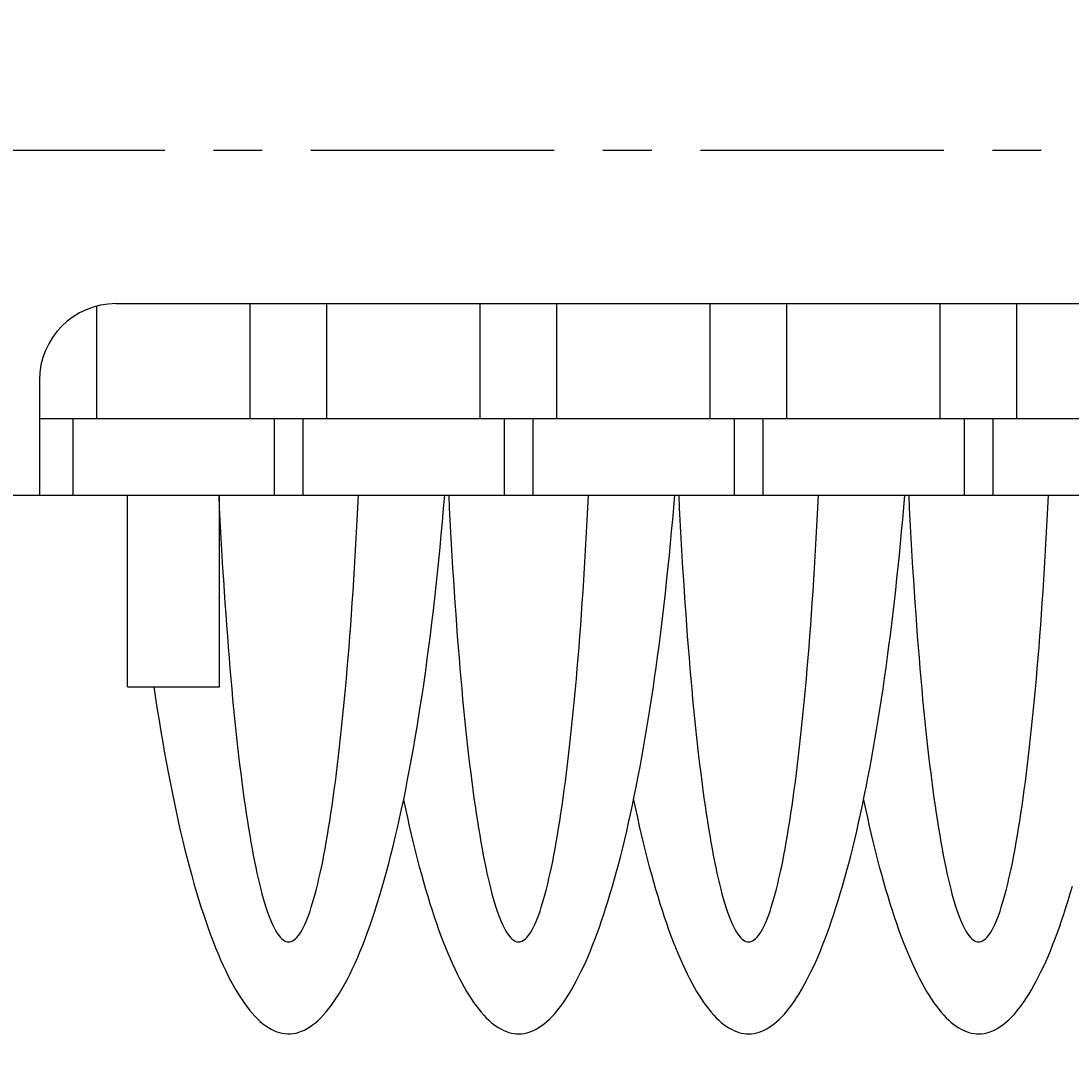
# Model space of a CAD drawing. Extents: x -74 to 312, y 149 to 285.
# Tile 8 of 12: x 113 to 140, y 217 to 244. Entities that reach past the tile are written whole.
import ezdxf

# ---------------------------------------------------------------- set-up
doc = ezdxf.new("R2010")
doc.units = 0
doc.header["$LTSCALE"] = 0.2
doc.linetypes.add('CENTER', pattern=[50.8, 31.75, -6.35, 6.35, -6.35])
doc.layers.get('0').update_dxf_attribs({"linetype": 'CONTINUOUS'})
doc.layers.get('DEFPOINTS').update_dxf_attribs({"linetype": 'CONTINUOUS'})
doc.layers.add('18-0-CON', color=3, linetype='CONTINUOUS')
doc.styles.add('DIMENSION', font='isocp.shx', dxfattribs={"bigfont": 'bigfont.shx'})
doc.dimstyles.get("Standard").update_dxf_attribs({"dimtxt": 0.18, "dimasz": 0.18, "dimexe": 0.18, "dimexo": 0.0625, "dimgap": 0.09, "dimtad": 0, "dimtih": 1, "dimtoh": 1, "dimzin": 0, "dimcen": 0.09, "dimazin": 3, "dimtfac": 1, "dimtofl": 0, "dimtmove": 0, "dimatfit": 3})

# ---------------------------------------------------------------- blocks, each defined once
blk = doc.blocks.new('_OPEN30')
at = {"color": 0, "linetype": 'BYBLOCK'}
for p, q in [((-1, 0.2679), (0, 0)), ((0, 0), (-1, -0.2679)), ((0, 0), (-1, 0))]:
    blk.add_line(p, q, dxfattribs=at)
blk = doc.blocks.new('*U29')
at = {"color": 0, "style": 'DIMENSION'}
blk.add_text('113', height=4.5, dxfattribs=at).set_placement((145.881, 195.5))
blk = doc.blocks.new('*D28')
at = {"color": 0}
for p, q in [((93.299, 243.903), (93.299, 193)), ((206.299, 235.903), (206.299, 193)), ((96.299, 195), (203.299, 195))]:
    blk.add_line(p, q, dxfattribs=at)
at = {"layer": 'DEFPOINTS', "color": 0}
for p in [(93.299, 244.403), (206.299, 236.403), (206.299, 195)]:
    blk.add_point(p, dxfattribs=at)
at = {"color": 0, "xscale": 3, "yscale": 3, "zscale": 3, "rotation": 180}
blk.add_blockref('_OPEN30', (93.299, 195), dxfattribs=at)
at = {"color": 0, "xscale": 3, "yscale": 3, "zscale": 3}
blk.add_blockref('_OPEN30', (206.299, 195), dxfattribs=at)
at = {"layer": '18-0-CON'}
blk.add_blockref('*U29', (0, 0), dxfattribs=at)

msp = doc.modelspace()

# ---------------------------------------------------------------- linework, layer by layer
at = {"color": 0, "linetype": 'CENTER'}
msp.add_line((208.011, 240.403), (92.283, 240.403), dxfattribs=at)
for p, q in [((115.299, 236.403), (149.799, 236.403)), ((118.799, 233.403), (118.799, 236.403)), ((120.799, 233.403), (120.799, 236.403)), ((124.799, 233.403), (124.799, 236.403)), ((126.799, 233.403), (126.799, 236.403)), ((130.799, 233.403), (130.799, 236.403)), ((132.799, 233.403), (132.799, 236.403)), ((136.799, 233.403), (136.799, 236.403)), ((138.799, 233.403), (138.799, 236.403)), ((114.799, 233.403), (114.799, 236.339)), ((113.299, 234.403), (113.299, 231.403)), ((113.299, 233.403), (149.799, 233.403)), ((114.174, 233.403), (114.174, 231.403)), ((119.424, 233.403), (119.424, 231.403)), ((120.174, 233.403), (120.174, 231.403)), ((125.424, 233.403), (125.424, 231.403)), ((126.174, 233.403), (126.174, 231.403)), ((131.424, 233.403), (131.424, 231.403)), ((132.174, 233.403), (132.174, 231.403)), ((137.424, 233.403), (137.424, 231.403)), ((138.174, 233.403), (138.174, 231.403)), ((101.799, 231.403), (149.799, 231.403)), ((115.599, 226.403), (115.599, 231.403)), ((117.999, 226.403), (117.999, 231.403)), ((115.599, 226.403), (117.999, 226.403))]:
    msp.add_line(p, q)
for points in [[(116.284, 226.403, 0), (116.328, 226.106, 0), (116.373, 225.813, 0), (116.419, 225.524, 0), (116.466, 225.239, 0), (116.514, 224.957, 0), (116.563, 224.68, 0), (116.613, 224.408, 0), (116.663, 224.139, 0), (116.715, 223.875, 0), (116.767, 223.615, 0), (116.82, 223.36, 0), (116.874, 223.109, 0), (116.928, 222.862, 0), (116.983, 222.621, 0), (117.039, 222.384, 0), (117.096, 222.152, 0), (117.154, 221.925, 0), (117.212, 221.703, 0), (117.271, 221.485, 0), (117.33, 221.273, 0), (117.391, 221.066, 0), (117.451, 220.864, 0), (117.513, 220.667, 0), (117.575, 220.475, 0), (117.638, 220.289, 0), (117.701, 220.108, 0), (117.765, 219.933, 0), (117.829, 219.762, 0), (117.894, 219.598, 0), (117.959, 219.439, 0), (118.025, 219.285, 0), (118.092, 219.137, 0), (118.159, 218.995, 0), (118.226, 218.859, 0), (118.293, 218.728, 0), (118.361, 218.603, 0), (118.43, 218.484, 0), (118.499, 218.37, 0), (118.568, 218.263, 0), (118.637, 218.161, 0), (118.707, 218.065, 0), (118.777, 217.975, 0), (118.848, 217.892, 0), (118.918, 217.814, 0), (118.989, 217.742, 0), (119.06, 217.676, 0), (119.131, 217.616, 0), (119.203, 217.563, 0), (119.274, 217.515, 0), (119.346, 217.474, 0), (119.418, 217.438, 0), (119.49, 217.409, 0), (119.562, 217.386, 0), (119.634, 217.369, 0), (119.706, 217.358, 0), (119.778, 217.353, 0), (119.851, 217.354, 0), (119.923, 217.362, 0), (119.995, 217.375, 0), (120.067, 217.395, 0), (120.139, 217.421, 0), (120.211, 217.453, 0), (120.283, 217.491, 0), (120.354, 217.535, 0), (120.426, 217.585, 0), (120.497, 217.641, 0), (120.568, 217.704, 0), (120.639, 217.772, 0), (120.71, 217.846, 0), (120.781, 217.927, 0), (120.851, 218.013, 0), (120.921, 218.105, 0), (120.99, 218.204, 0), (121.06, 218.308, 0), (121.129, 218.418, 0), (121.197, 218.534, 0), (121.266, 218.656, 0), (121.334, 218.783, 0), (121.401, 218.916, 0), (121.468, 219.055, 0), (121.535, 219.2, 0), (121.601, 219.35, 0), (121.667, 219.506, 0), (121.732, 219.667, 0), (121.796, 219.834, 0), (121.861, 220.007, 0), (121.924, 220.185, 0), (121.987, 220.368, 0), (122.05, 220.557, 0), (122.111, 220.75, 0), (122.173, 220.949, 0), (122.233, 221.154, 0), (122.293, 221.363, 0), (122.352, 221.578, 0), (122.411, 221.797, 0), (122.469, 222.021, 0), (122.526, 222.251, 0), (122.583, 222.485, 0), (122.638, 222.724, 0), (122.693, 222.967, 0), (122.748, 223.215, 0), (122.801, 223.468, 0), (122.854, 223.725, 0), (122.905, 223.987, 0), (122.956, 224.253, 0), (123.006, 224.524, 0), (123.056, 224.798, 0), (123.104, 225.077, 0), (123.152, 225.36, 0), (123.198, 225.647, 0), (123.244, 225.938, 0), (123.289, 226.232, 0), (123.333, 226.531, 0), (123.376, 226.833, 0), (123.418, 227.138, 0), (123.459, 227.448, 0), (123.499, 227.76, 0), (123.538, 228.076, 0), (123.576, 228.396, 0), (123.613, 228.718, 0), (123.649, 229.044, 0), (123.684, 229.372, 0), (123.718, 229.704, 0), (123.751, 230.038, 0), (123.783, 230.375, 0), (123.814, 230.715, 0), (123.844, 231.058, 0), (123.873, 231.403, 0)], [(117.977, 231.403, 0), (117.992, 231.079, 0), (118.009, 230.758, 0), (118.025, 230.44, 0), (118.043, 230.125, 0), (118.061, 229.813, 0), (118.079, 229.504, 0), (118.098, 229.199, 0), (118.117, 228.897, 0), (118.137, 228.599, 0), (118.158, 228.305, 0), (118.179, 228.014, 0), (118.201, 227.726, 0), (118.222, 227.443, 0), (118.245, 227.164, 0), (118.268, 226.889, 0), (118.291, 226.617, 0), (118.315, 226.351, 0), (118.34, 226.088, 0), (118.364, 225.83, 0), (118.39, 225.576, 0), (118.415, 225.327, 0), (118.441, 225.082, 0), (118.468, 224.842, 0), (118.495, 224.607, 0), (118.522, 224.377, 0), (118.55, 224.151, 0), (118.578, 223.931, 0), (118.606, 223.716, 0), (118.635, 223.505, 0), (118.664, 223.3, 0), (118.694, 223.1, 0), (118.724, 222.906, 0), (118.754, 222.717, 0), (118.784, 222.533, 0), (118.815, 222.354, 0), (118.846, 222.182, 0), (118.878, 222.014, 0), (118.909, 221.853, 0), (118.941, 221.697, 0), (118.973, 221.547, 0), (119.006, 221.402, 0), (119.039, 221.264, 0), (119.072, 221.131, 0), (119.105, 221.004, 0), (119.138, 220.883, 0), (119.172, 220.768, 0), (119.206, 220.659, 0), (119.239, 220.556, 0), (119.274, 220.46, 0), (119.308, 220.369, 0), (119.342, 220.284, 0), (119.377, 220.206, 0), (119.412, 220.134, 0), (119.447, 220.068, 0), (119.481, 220.008, 0), (119.516, 219.955, 0), (119.552, 219.907, 0), (119.587, 219.866, 0), (119.622, 219.832, 0), (119.657, 219.803, 0), (119.693, 219.781, 0), (119.728, 219.765, 0), (119.764, 219.756, 0), (119.799, 219.753, 0), (119.834, 219.756, 0), (119.87, 219.765, 0), (119.905, 219.781, 0), (119.941, 219.803, 0), (119.976, 219.832, 0), (120.011, 219.866, 0), (120.046, 219.907, 0), (120.082, 219.955, 0), (120.117, 220.008, 0), (120.152, 220.068, 0), (120.186, 220.134, 0), (120.221, 220.206, 0), (120.256, 220.284, 0), (120.29, 220.369, 0), (120.324, 220.46, 0), (120.359, 220.556, 0), (120.392, 220.659, 0), (120.426, 220.768, 0), (120.46, 220.883, 0), (120.493, 221.004, 0), (120.526, 221.131, 0), (120.559, 221.264, 0), (120.592, 221.402, 0), (120.625, 221.547, 0), (120.657, 221.697, 0), (120.689, 221.853, 0), (120.72, 222.014, 0), (120.752, 222.182, 0), (120.783, 222.354, 0), (120.814, 222.533, 0), (120.844, 222.717, 0), (120.874, 222.906, 0), (120.904, 223.1, 0), (120.934, 223.3, 0), (120.963, 223.505, 0), (120.992, 223.716, 0), (121.02, 223.931, 0), (121.048, 224.151, 0), (121.076, 224.377, 0), (121.103, 224.607, 0), (121.13, 224.842, 0), (121.157, 225.082, 0), (121.183, 225.327, 0), (121.208, 225.576, 0), (121.234, 225.83, 0), (121.258, 226.088, 0), (121.283, 226.351, 0), (121.307, 226.617, 0), (121.33, 226.889, 0), (121.353, 227.164, 0), (121.376, 227.443, 0), (121.398, 227.726, 0), (121.419, 228.014, 0), (121.44, 228.305, 0), (121.461, 228.599, 0), (121.481, 228.897, 0), (121.5, 229.199, 0), (121.519, 229.504, 0), (121.537, 229.813, 0), (121.555, 230.125, 0), (121.573, 230.44, 0), (121.589, 230.758, 0), (121.606, 231.079, 0), (121.621, 231.403, 0)], [(122.799, 223.459, 0), (122.848, 223.227, 0), (122.898, 222.999, 0), (122.948, 222.775, 0), (122.999, 222.555, 0), (123.05, 222.339, 0), (123.103, 222.126, 0), (123.155, 221.918, 0), (123.209, 221.714, 0), (123.263, 221.515, 0), (123.317, 221.319, 0), (123.372, 221.128, 0), (123.428, 220.941, 0), (123.484, 220.758, 0), (123.541, 220.58, 0), (123.598, 220.407, 0), (123.656, 220.237, 0), (123.714, 220.073, 0), (123.772, 219.912, 0), (123.831, 219.757, 0), (123.891, 219.606, 0), (123.951, 219.459, 0), (124.011, 219.318, 0), (124.072, 219.181, 0), (124.133, 219.049, 0), (124.195, 218.921, 0), (124.256, 218.799, 0), (124.319, 218.681, 0), (124.381, 218.568, 0), (124.444, 218.46, 0), (124.507, 218.357, 0), (124.571, 218.258, 0), (124.634, 218.165, 0), (124.698, 218.077, 0), (124.763, 217.994, 0), (124.827, 217.915, 0), (124.892, 217.842, 0), (124.957, 217.774, 0), (125.022, 217.711, 0), (125.087, 217.653, 0), (125.152, 217.6, 0), (125.218, 217.552, 0), (125.284, 217.509, 0), (125.349, 217.472, 0), (125.415, 217.439, 0), (125.481, 217.412, 0), (125.547, 217.39, 0), (125.613, 217.373, 0), (125.68, 217.361, 0), (125.746, 217.354, 0), (125.812, 217.353, 0), (125.878, 217.356, 0), (125.944, 217.365, 0), (126.01, 217.379, 0), (126.076, 217.398, 0), (126.142, 217.422, 0), (126.208, 217.451, 0), (126.274, 217.486, 0), (126.34, 217.525, 0), (126.406, 217.57, 0), (126.471, 217.62, 0), (126.537, 217.675, 0), (126.602, 217.735, 0), (126.667, 217.8, 0), (126.732, 217.87, 0), (126.796, 217.945, 0), (126.86, 218.026, 0), (126.925, 218.111, 0), (126.988, 218.201, 0), (127.052, 218.296, 0), (127.115, 218.396, 0), (127.178, 218.501, 0), (127.241, 218.611, 0), (127.304, 218.726, 0), (127.366, 218.846, 0), (127.427, 218.97, 0), (127.489, 219.099, 0), (127.55, 219.234, 0), (127.61, 219.372, 0), (127.671, 219.516, 0), (127.73, 219.664, 0), (127.79, 219.817, 0), (127.849, 219.974, 0), (127.907, 220.136, 0), (127.965, 220.303, 0), (128.022, 220.474, 0), (128.079, 220.649, 0), (128.136, 220.829, 0), (128.192, 221.013, 0), (128.247, 221.202, 0), (128.302, 221.395, 0), (128.356, 221.592, 0), (128.41, 221.793, 0), (128.463, 221.999, 0), (128.516, 222.209, 0), (128.568, 222.422, 0), (128.619, 222.64, 0), (128.67, 222.862, 0), (128.72, 223.087, 0), (128.769, 223.317, 0), (128.818, 223.55, 0), (128.866, 223.787, 0), (128.913, 224.028, 0), (128.96, 224.273, 0), (129.006, 224.521, 0), (129.051, 224.772, 0), (129.096, 225.028, 0), (129.139, 225.286, 0), (129.183, 225.548, 0), (129.225, 225.813, 0), (129.266, 226.082, 0), (129.307, 226.354, 0), (129.347, 226.629, 0), (129.386, 226.907, 0), (129.424, 227.188, 0), (129.462, 227.472, 0), (129.499, 227.758, 0), (129.535, 228.048, 0), (129.57, 228.341, 0), (129.604, 228.636, 0), (129.637, 228.934, 0), (129.67, 229.234, 0), (129.701, 229.537, 0), (129.732, 229.842, 0), (129.762, 230.15, 0), (129.791, 230.46, 0), (129.819, 230.772, 0), (129.846, 231.086, 0), (129.873, 231.403, 0)], [(123.977, 231.403, 0), (123.992, 231.079, 0), (124.009, 230.758, 0), (124.025, 230.44, 0), (124.043, 230.125, 0), (124.061, 229.813, 0), (124.079, 229.504, 0), (124.098, 229.199, 0), (124.117, 228.897, 0), (124.137, 228.599, 0), (124.158, 228.305, 0), (124.179, 228.014, 0), (124.201, 227.726, 0), (124.222, 227.443, 0), (124.245, 227.164, 0), (124.268, 226.889, 0), (124.291, 226.617, 0), (124.315, 226.351, 0), (124.34, 226.088, 0), (124.364, 225.83, 0), (124.39, 225.576, 0), (124.415, 225.327, 0), (124.441, 225.082, 0), (124.468, 224.842, 0), (124.495, 224.607, 0), (124.522, 224.377, 0), (124.55, 224.151, 0), (124.578, 223.931, 0), (124.606, 223.716, 0), (124.635, 223.505, 0), (124.664, 223.3, 0), (124.694, 223.1, 0), (124.724, 222.906, 0), (124.754, 222.717, 0), (124.784, 222.533, 0), (124.815, 222.354, 0), (124.846, 222.182, 0), (124.878, 222.014, 0), (124.909, 221.853, 0), (124.941, 221.697, 0), (124.973, 221.547, 0), (125.006, 221.402, 0), (125.039, 221.264, 0), (125.072, 221.131, 0), (125.105, 221.004, 0), (125.138, 220.883, 0), (125.172, 220.768, 0), (125.206, 220.659, 0), (125.239, 220.556, 0), (125.274, 220.46, 0), (125.308, 220.369, 0), (125.342, 220.284, 0), (125.377, 220.206, 0), (125.412, 220.134, 0), (125.447, 220.068, 0), (125.481, 220.008, 0), (125.516, 219.955, 0), (125.552, 219.907, 0), (125.587, 219.866, 0), (125.622, 219.832, 0), (125.657, 219.803, 0), (125.693, 219.781, 0), (125.728, 219.765, 0), (125.764, 219.756, 0), (125.799, 219.753, 0), (125.834, 219.756, 0), (125.87, 219.765, 0), (125.905, 219.781, 0), (125.941, 219.803, 0), (125.976, 219.832, 0), (126.011, 219.866, 0), (126.046, 219.907, 0), (126.082, 219.955, 0), (126.117, 220.008, 0), (126.152, 220.068, 0), (126.186, 220.134, 0), (126.221, 220.206, 0), (126.256, 220.284, 0), (126.29, 220.369, 0), (126.324, 220.46, 0), (126.359, 220.556, 0), (126.392, 220.659, 0), (126.426, 220.768, 0), (126.46, 220.883, 0), (126.493, 221.004, 0), (126.526, 221.131, 0), (126.559, 221.264, 0), (126.592, 221.402, 0), (126.625, 221.547, 0), (126.657, 221.697, 0), (126.689, 221.853, 0), (126.72, 222.014, 0), (126.752, 222.182, 0), (126.783, 222.354, 0), (126.814, 222.533, 0), (126.844, 222.717, 0), (126.874, 222.906, 0), (126.904, 223.1, 0), (126.934, 223.3, 0), (126.963, 223.505, 0), (126.992, 223.716, 0), (127.02, 223.931, 0), (127.048, 224.151, 0), (127.076, 224.377, 0), (127.103, 224.607, 0), (127.13, 224.842, 0), (127.157, 225.082, 0), (127.183, 225.327, 0), (127.208, 225.576, 0), (127.234, 225.83, 0), (127.258, 226.088, 0), (127.283, 226.351, 0), (127.307, 226.617, 0), (127.33, 226.889, 0), (127.353, 227.164, 0), (127.376, 227.443, 0), (127.398, 227.726, 0), (127.419, 228.014, 0), (127.44, 228.305, 0), (127.461, 228.599, 0), (127.481, 228.897, 0), (127.5, 229.199, 0), (127.519, 229.504, 0), (127.537, 229.813, 0), (127.555, 230.125, 0), (127.573, 230.44, 0), (127.589, 230.758, 0), (127.606, 231.079, 0), (127.621, 231.403, 0)], [(128.799, 223.459, 0), (128.848, 223.227, 0), (128.898, 222.999, 0), (128.948, 222.775, 0), (128.999, 222.555, 0), (129.05, 222.339, 0), (129.103, 222.126, 0), (129.155, 221.918, 0), (129.209, 221.714, 0), (129.263, 221.515, 0), (129.317, 221.319, 0), (129.372, 221.128, 0), (129.428, 220.941, 0), (129.484, 220.758, 0), (129.541, 220.58, 0), (129.598, 220.407, 0), (129.656, 220.237, 0), (129.714, 220.073, 0), (129.772, 219.912, 0), (129.831, 219.757, 0), (129.891, 219.606, 0), (129.951, 219.459, 0), (130.011, 219.318, 0), (130.072, 219.181, 0), (130.133, 219.049, 0), (130.195, 218.921, 0), (130.256, 218.799, 0), (130.319, 218.681, 0), (130.381, 218.568, 0), (130.444, 218.46, 0), (130.507, 218.357, 0), (130.571, 218.258, 0), (130.634, 218.165, 0), (130.698, 218.077, 0), (130.763, 217.994, 0), (130.827, 217.915, 0), (130.892, 217.842, 0), (130.957, 217.774, 0), (131.022, 217.711, 0), (131.087, 217.653, 0), (131.152, 217.6, 0), (131.218, 217.552, 0), (131.284, 217.509, 0), (131.349, 217.472, 0), (131.415, 217.439, 0), (131.481, 217.412, 0), (131.547, 217.39, 0), (131.613, 217.373, 0), (131.68, 217.361, 0), (131.746, 217.354, 0), (131.812, 217.353, 0), (131.878, 217.356, 0), (131.944, 217.365, 0), (132.01, 217.379, 0), (132.076, 217.398, 0), (132.142, 217.422, 0), (132.208, 217.451, 0), (132.274, 217.486, 0), (132.34, 217.525, 0), (132.406, 217.57, 0), (132.471, 217.62, 0), (132.537, 217.675, 0), (132.602, 217.735, 0), (132.667, 217.8, 0), (132.732, 217.87, 0), (132.796, 217.945, 0), (132.86, 218.026, 0), (132.925, 218.111, 0), (132.988, 218.201, 0), (133.052, 218.296, 0), (133.115, 218.396, 0), (133.178, 218.501, 0), (133.241, 218.611, 0), (133.304, 218.726, 0), (133.366, 218.846, 0), (133.427, 218.97, 0), (133.489, 219.099, 0), (133.55, 219.234, 0), (133.61, 219.372, 0), (133.671, 219.516, 0), (133.73, 219.664, 0), (133.79, 219.817, 0), (133.849, 219.974, 0), (133.907, 220.136, 0), (133.965, 220.303, 0), (134.022, 220.474, 0), (134.079, 220.649, 0), (134.136, 220.829, 0), (134.192, 221.013, 0), (134.247, 221.202, 0), (134.302, 221.395, 0), (134.356, 221.592, 0), (134.41, 221.793, 0), (134.463, 221.999, 0), (134.516, 222.209, 0), (134.568, 222.422, 0), (134.619, 222.64, 0), (134.67, 222.862, 0), (134.72, 223.087, 0), (134.769, 223.317, 0), (134.818, 223.55, 0), (134.866, 223.787, 0), (134.913, 224.028, 0), (134.96, 224.273, 0), (135.006, 224.521, 0), (135.051, 224.772, 0), (135.096, 225.028, 0), (135.139, 225.286, 0), (135.183, 225.548, 0), (135.225, 225.813, 0), (135.266, 226.082, 0), (135.307, 226.354, 0), (135.347, 226.629, 0), (135.386, 226.907, 0), (135.424, 227.188, 0), (135.462, 227.472, 0), (135.499, 227.758, 0), (135.535, 228.048, 0), (135.57, 228.341, 0), (135.604, 228.636, 0), (135.637, 228.934, 0), (135.67, 229.234, 0), (135.701, 229.537, 0), (135.732, 229.842, 0), (135.762, 230.15, 0), (135.791, 230.46, 0), (135.819, 230.772, 0), (135.846, 231.086, 0), (135.873, 231.403, 0)], [(129.977, 231.403, 0), (129.992, 231.079, 0), (130.009, 230.758, 0), (130.025, 230.44, 0), (130.043, 230.125, 0), (130.061, 229.813, 0), (130.079, 229.504, 0), (130.098, 229.199, 0), (130.117, 228.897, 0), (130.137, 228.599, 0), (130.158, 228.305, 0), (130.179, 228.014, 0), (130.201, 227.726, 0), (130.222, 227.443, 0), (130.245, 227.164, 0), (130.268, 226.889, 0), (130.291, 226.617, 0), (130.315, 226.351, 0), (130.34, 226.088, 0), (130.364, 225.83, 0), (130.39, 225.576, 0), (130.415, 225.327, 0), (130.441, 225.082, 0), (130.468, 224.842, 0), (130.495, 224.607, 0), (130.522, 224.377, 0), (130.55, 224.151, 0), (130.578, 223.931, 0), (130.606, 223.716, 0), (130.635, 223.505, 0), (130.664, 223.3, 0), (130.694, 223.1, 0), (130.724, 222.906, 0), (130.754, 222.717, 0), (130.784, 222.533, 0), (130.815, 222.354, 0), (130.846, 222.182, 0), (130.878, 222.014, 0), (130.909, 221.853, 0), (130.941, 221.697, 0), (130.973, 221.547, 0), (131.006, 221.402, 0), (131.039, 221.264, 0), (131.072, 221.131, 0), (131.105, 221.004, 0), (131.138, 220.883, 0), (131.172, 220.768, 0), (131.206, 220.659, 0), (131.239, 220.556, 0), (131.274, 220.46, 0), (131.308, 220.369, 0), (131.342, 220.284, 0), (131.377, 220.206, 0), (131.412, 220.134, 0), (131.447, 220.068, 0), (131.481, 220.008, 0), (131.516, 219.955, 0), (131.552, 219.907, 0), (131.587, 219.866, 0), (131.622, 219.832, 0), (131.657, 219.803, 0), (131.693, 219.781, 0), (131.728, 219.765, 0), (131.764, 219.756, 0), (131.799, 219.753, 0), (131.834, 219.756, 0), (131.87, 219.765, 0), (131.905, 219.781, 0), (131.941, 219.803, 0), (131.976, 219.832, 0), (132.011, 219.866, 0), (132.046, 219.907, 0), (132.082, 219.955, 0), (132.117, 220.008, 0), (132.152, 220.068, 0), (132.186, 220.134, 0), (132.221, 220.206, 0), (132.256, 220.284, 0), (132.29, 220.369, 0), (132.324, 220.46, 0), (132.359, 220.556, 0), (132.392, 220.659, 0), (132.426, 220.768, 0), (132.46, 220.883, 0), (132.493, 221.004, 0), (132.526, 221.131, 0), (132.559, 221.264, 0), (132.592, 221.402, 0), (132.625, 221.547, 0), (132.657, 221.697, 0), (132.689, 221.853, 0), (132.72, 222.014, 0), (132.752, 222.182, 0), (132.783, 222.354, 0), (132.814, 222.533, 0), (132.844, 222.717, 0), (132.874, 222.906, 0), (132.904, 223.1, 0), (132.934, 223.3, 0), (132.963, 223.505, 0), (132.992, 223.716, 0), (133.02, 223.931, 0), (133.048, 224.151, 0), (133.076, 224.377, 0), (133.103, 224.607, 0), (133.13, 224.842, 0), (133.157, 225.082, 0), (133.183, 225.327, 0), (133.208, 225.576, 0), (133.234, 225.83, 0), (133.258, 226.088, 0), (133.283, 226.351, 0), (133.307, 226.617, 0), (133.33, 226.889, 0), (133.353, 227.164, 0), (133.376, 227.443, 0), (133.398, 227.726, 0), (133.419, 228.014, 0), (133.44, 228.305, 0), (133.461, 228.599, 0), (133.481, 228.897, 0), (133.5, 229.199, 0), (133.519, 229.504, 0), (133.537, 229.813, 0), (133.555, 230.125, 0), (133.573, 230.44, 0), (133.589, 230.758, 0), (133.606, 231.079, 0), (133.621, 231.403, 0)], [(135.977, 231.403, 0), (135.992, 231.079, 0), (136.009, 230.758, 0), (136.025, 230.44, 0), (136.043, 230.125, 0), (136.061, 229.813, 0), (136.079, 229.504, 0), (136.098, 229.199, 0), (136.117, 228.897, 0), (136.137, 228.599, 0), (136.158, 228.305, 0), (136.179, 228.014, 0), (136.201, 227.726, 0), (136.222, 227.443, 0), (136.245, 227.164, 0), (136.268, 226.889, 0), (136.291, 226.617, 0), (136.315, 226.351, 0), (136.34, 226.088, 0), (136.364, 225.83, 0), (136.39, 225.576, 0), (136.415, 225.327, 0), (136.441, 225.082, 0), (136.468, 224.842, 0), (136.495, 224.607, 0), (136.522, 224.377, 0), (136.55, 224.151, 0), (136.578, 223.931, 0), (136.606, 223.716, 0), (136.635, 223.505, 0), (136.664, 223.3, 0), (136.694, 223.1, 0), (136.724, 222.906, 0), (136.754, 222.717, 0), (136.784, 222.533, 0), (136.815, 222.354, 0), (136.846, 222.182, 0), (136.878, 222.014, 0), (136.909, 221.853, 0), (136.941, 221.697, 0), (136.973, 221.547, 0), (137.006, 221.402, 0), (137.039, 221.264, 0), (137.072, 221.131, 0), (137.105, 221.004, 0), (137.138, 220.883, 0), (137.172, 220.768, 0), (137.206, 220.659, 0), (137.239, 220.556, 0), (137.274, 220.46, 0), (137.308, 220.369, 0), (137.342, 220.284, 0), (137.377, 220.206, 0), (137.412, 220.134, 0), (137.447, 220.068, 0), (137.481, 220.008, 0), (137.516, 219.955, 0), (137.552, 219.907, 0), (137.587, 219.866, 0), (137.622, 219.832, 0), (137.657, 219.803, 0), (137.693, 219.781, 0), (137.728, 219.765, 0), (137.764, 219.756, 0), (137.799, 219.753, 0), (137.834, 219.756, 0), (137.87, 219.765, 0), (137.905, 219.781, 0), (137.941, 219.803, 0), (137.976, 219.832, 0), (138.011, 219.866, 0), (138.046, 219.907, 0), (138.082, 219.955, 0), (138.117, 220.008, 0), (138.152, 220.068, 0), (138.186, 220.134, 0), (138.221, 220.206, 0), (138.256, 220.284, 0), (138.29, 220.369, 0), (138.324, 220.46, 0), (138.359, 220.556, 0), (138.392, 220.659, 0), (138.426, 220.768, 0), (138.46, 220.883, 0), (138.493, 221.004, 0), (138.526, 221.131, 0), (138.559, 221.264, 0), (138.592, 221.402, 0), (138.625, 221.547, 0), (138.657, 221.697, 0), (138.689, 221.853, 0), (138.72, 222.014, 0), (138.752, 222.182, 0), (138.783, 222.354, 0), (138.814, 222.533, 0), (138.844, 222.717, 0), (138.874, 222.906, 0), (138.904, 223.1, 0), (138.934, 223.3, 0), (138.963, 223.505, 0), (138.992, 223.716, 0), (139.02, 223.931, 0), (139.048, 224.151, 0), (139.076, 224.377, 0), (139.103, 224.607, 0), (139.13, 224.842, 0), (139.157, 225.082, 0), (139.183, 225.327, 0), (139.208, 225.576, 0), (139.234, 225.83, 0), (139.258, 226.088, 0), (139.283, 226.351, 0), (139.307, 226.617, 0), (139.33, 226.889, 0), (139.353, 227.164, 0), (139.376, 227.443, 0), (139.398, 227.726, 0), (139.419, 228.014, 0), (139.44, 228.305, 0), (139.461, 228.599, 0), (139.481, 228.897, 0), (139.5, 229.199, 0), (139.519, 229.504, 0), (139.537, 229.813, 0), (139.555, 230.125, 0), (139.573, 230.44, 0), (139.589, 230.758, 0), (139.606, 231.079, 0), (139.621, 231.403, 0)], [(134.799, 223.459, 0), (134.848, 223.227, 0), (134.898, 222.999, 0), (134.948, 222.775, 0), (134.999, 222.555, 0), (135.05, 222.339, 0), (135.103, 222.126, 0), (135.155, 221.918, 0), (135.209, 221.714, 0), (135.263, 221.515, 0), (135.317, 221.319, 0), (135.372, 221.128, 0), (135.428, 220.941, 0), (135.484, 220.758, 0), (135.541, 220.58, 0), (135.598, 220.407, 0), (135.656, 220.237, 0), (135.714, 220.073, 0), (135.772, 219.912, 0), (135.831, 219.757, 0), (135.891, 219.606, 0), (135.951, 219.459, 0), (136.011, 219.318, 0), (136.072, 219.181, 0), (136.133, 219.049, 0), (136.195, 218.921, 0), (136.256, 218.799, 0), (136.319, 218.681, 0), (136.381, 218.568, 0), (136.444, 218.46, 0), (136.507, 218.357, 0), (136.571, 218.258, 0), (136.634, 218.165, 0), (136.698, 218.077, 0), (136.763, 217.994, 0), (136.827, 217.915, 0), (136.892, 217.842, 0), (136.957, 217.774, 0), (137.022, 217.711, 0), (137.087, 217.653, 0), (137.152, 217.6, 0), (137.218, 217.552, 0), (137.284, 217.509, 0), (137.349, 217.472, 0), (137.415, 217.439, 0), (137.481, 217.412, 0), (137.547, 217.39, 0), (137.613, 217.373, 0), (137.68, 217.361, 0), (137.746, 217.354, 0), (137.812, 217.353, 0), (137.878, 217.356, 0), (137.944, 217.365, 0), (138.01, 217.379, 0), (138.076, 217.398, 0), (138.142, 217.422, 0), (138.208, 217.451, 0), (138.274, 217.486, 0), (138.34, 217.525, 0), (138.406, 217.57, 0), (138.471, 217.62, 0), (138.537, 217.675, 0), (138.602, 217.735, 0), (138.667, 217.8, 0), (138.732, 217.87, 0), (138.796, 217.945, 0), (138.86, 218.026, 0), (138.925, 218.111, 0), (138.988, 218.201, 0), (139.052, 218.296, 0), (139.115, 218.396, 0), (139.178, 218.501, 0), (139.241, 218.611, 0), (139.304, 218.726, 0), (139.366, 218.846, 0), (139.427, 218.97, 0), (139.489, 219.099, 0), (139.55, 219.234, 0), (139.61, 219.372, 0), (139.671, 219.516, 0), (139.73, 219.664, 0), (139.79, 219.817, 0), (139.849, 219.974, 0), (139.907, 220.136, 0), (139.965, 220.303, 0), (140.022, 220.474, 0), (140.079, 220.649, 0), (140.136, 220.829, 0), (140.192, 221.013, 0), (140.247, 221.202, 0)]]:
    msp.add_polyline3d(points)
msp.add_arc((115.299, 234.403), 2, 90, 180)

# ---------------------------------------------------------------- dimensions: what is measured, and where the dimension line sits
at = {"color": 0}
dim = msp.add_linear_dim(base=(206.299, 195), p1=(93.299, 244.403), p2=(206.299, 236.403), dimstyle='Standard', override={"dimscale": 1, "dimclrd": 0, "dimclre": 0, "dimclrt": 0, "dimtol": 0, "dimtp": 0.1, "dimtm": 0}, dxfattribs=at)
dim.commit()
dim.dimension.update_dxf_attribs({"geometry": '*D28', "text_midpoint": (149.799, 197.75)})

doc.saveas('drawing.dxf')
